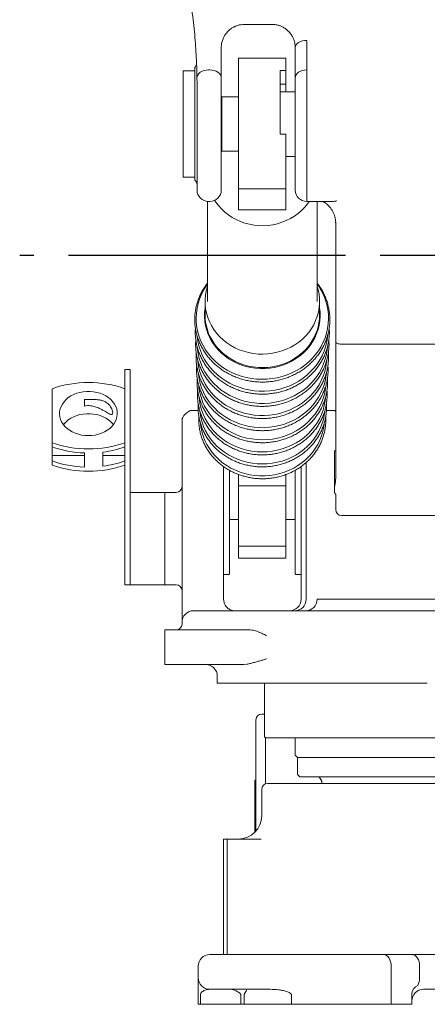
# Model space of a CAD drawing. Header units: millimetres. Extents: x 12388 to 56229, y -202 to 7369.
# Tile 30 of 88: x 18868 to 19221, y 1104 to 1956. Entities that reach past the tile are written whole.
import ezdxf

# ---------------------------------------------------------------- set-up
doc = ezdxf.new("R2010")
doc.units = ezdxf.units.MM
doc.header["$LTSCALE"] = 40
doc.linetypes.add('AM_ISO08W050x2', pattern=[9, 6, -0.75, 1.5, -0.75])
doc.linetypes.add('CENTER', pattern=[2, 1.25, -0.25, 0.25, -0.25])
doc.layers.add('cen', color=1, linetype='CENTER', lineweight=25)

msp = doc.modelspace()

# ---------------------------------------------------------------- linework, layer by layer
at = {"linetype": 'Continuous', "lineweight": 15}
for p, q in [((19086.703, 1952.25), (19062.703, 1952.25)), ((19116.703, 1938.412), (19116.703, 1912.928)), ((19042.703, 1932.25), (19042.703, 1905.917)), ((19106.703, 1905.917), (19106.703, 1932.25)), ((19098.703, 1922.953), (19057.703, 1922.953)), ((19057.703, 1810), (19057.703, 1922.953)), ((19098.703, 1912.504), (19098.703, 1922.953)), ((19019.703, 1911.953), (19009.703, 1911.953)), ((19009.703, 1911.953), (19009.703, 1865.953)), ((19031.645, 1912.928), (19032.703, 1912.928)), ((19093.703, 1912.504), (19098.703, 1912.504)), ((19093.703, 1912.504), (19093.703, 1857.274)), ((19098.703, 1900.612), (19098.703, 1912.504)), ((19116.703, 1912.928), (19116.703, 1798.953)), ((19042.703, 1905.917), (19042.703, 1808.953)), ((19098.703, 1900.612), (19093.703, 1900.612)), ((19098.703, 1893.953), (19098.703, 1900.612)), ((19106.703, 1808.953), (19106.703, 1905.917)), ((19019.703, 1817.453), (19019.703, 1895.758)), ((19021.703, 1808.953), (19021.703, 1898.216)), ((19106.703, 1893.953), (19093.703, 1893.953)), ((19057.703, 1889.453), (19043.203, 1889.453)), ((19043.203, 1889.453), (19043.203, 1842.453)), ((19009.703, 1865.953), (19009.703, 1819.953)), ((19098.703, 1857.274), (19093.703, 1857.274)), ((19098.703, 1810), (19098.703, 1857.274)), ((19043.203, 1842.453), (19057.703, 1842.453)), ((19098.703, 1837.953), (19106.703, 1837.953)), ((19009.703, 1819.953), (19019.703, 1819.953)), ((19057.703, 1810), (19098.703, 1810)), ((19057.703, 1791.831), (19057.703, 1810)), ((19098.703, 1791.831), (19098.703, 1810)), ((19030.703, 1799.003), (19030.703, 1712.521)), ((19031.703, 1798.953), (19032.703, 1798.953)), ((19116.703, 1798.953), (19136.564, 1798.953)), ((19125.703, 1712.521), (19125.703, 1798.953)), ((19057.703, 1791.831), (19098.703, 1791.831)), ((19141.703, 1677.35), (19141.703, 1780.405)), ((19028.641, 1712.521), (19028.641, 1700.836)), ((19127.764, 1700.836), (19127.764, 1712.521)), ((19141.703, 1559.305), (19141.703, 1677.35)), ((19250.703, 1675.647), (19146.703, 1675.647)), ((18963.703, 1653.682), (18959.203, 1653.682)), ((18959.203, 1651.896), (18959.203, 1653.682)), ((18963.703, 1653.682), (18963.703, 1651.896)), ((18959.203, 1637.02), (18959.203, 1651.896)), ((18963.703, 1575.291), (18963.703, 1651.896)), ((18896.203, 1590.193), (18896.203, 1637.02)), ((18959.203, 1637.02), (18959.203, 1590.193)), ((18924.203, 1621.993), (18924.203, 1627.692)), ((19009.419, 1611.966), (19008.703, 1611.25)), ((19008.703, 1608.25), (19008.703, 1611.25)), ((19015.703, 1618.25), (19014.987, 1617.534)), ((19015.703, 1618.25), (19018.703, 1618.25)), ((19018.703, 1618.25), (19022.716, 1618.25)), ((19133.669, 1618.25), (19137.703, 1618.25)), ((19140.703, 1618.25), (19137.703, 1618.25)), ((19141.419, 1617.534), (19140.703, 1618.25)), ((19008.703, 1515.1), (19008.703, 1608.25)), ((18896.203, 1586.658), (18896.203, 1590.193)), ((18896.203, 1586.658), (18896.203, 1579.09)), ((18959.203, 1588.265), (18959.203, 1590.193)), ((18959.203, 1575.291), (18959.203, 1588.265)), ((18924.203, 1579.09), (18896.203, 1579.09)), ((18896.203, 1579.09), (18896.203, 1574.445)), ((18924.203, 1569.194), (18924.203, 1581.407)), ((18940.203, 1569.935), (18940.203, 1582.148)), ((18940.203, 1579.09), (18959.203, 1579.09)), ((19141.703, 1583.202), (19140.703, 1583.202)), ((19140.703, 1583.202), (19140.703, 1576.511)), ((18896.203, 1570.909), (18896.203, 1574.445)), ((18959.203, 1568.247), (18959.203, 1575.291)), ((18959.203, 1516.824), (18959.203, 1568.247)), ((18963.703, 1575.291), (18963.703, 1568.247)), ((18963.703, 1568.247), (18963.703, 1516.824)), ((19044.703, 1569.636), (19044.703, 1515.1)), ((19111.703, 1454.75), (19111.703, 1569.632)), ((19116.103, 1522.75), (19116.103, 1573.088)), ((19140.703, 1553.272), (19140.703, 1571.022)), ((19049.703, 1476.75), (19049.703, 1566.445)), ((19057.703, 1562.729), (19057.703, 1552.985)), ((19098.703, 1562.738), (19098.703, 1552.985)), ((19106.703, 1566.456), (19106.703, 1476.75)), ((19098.703, 1552.985), (19057.703, 1552.985)), ((19057.703, 1552.985), (19057.703, 1500.845)), ((19098.703, 1552.985), (19098.703, 1500.845)), ((18963.703, 1547.25), (18968.703, 1547.25)), ((18984.203, 1547.25), (18968.703, 1547.25)), ((18984.203, 1547.25), (18993.703, 1547.25)), ((18993.703, 1547.25), (18993.703, 1467.25)), ((18993.703, 1547.25), (19003.703, 1547.25)), ((19141.703, 1532.25), (19141.703, 1545.162)), ((19146.703, 1527.25), (19250.703, 1527.25)), ((18959.203, 1515.654), (18959.203, 1516.824)), ((18963.703, 1516.824), (18963.703, 1515.654)), ((19049.703, 1523.75), (19057.703, 1523.75)), ((19098.703, 1523.75), (19106.703, 1523.75)), ((19116.103, 1454.75), (19116.103, 1522.75)), ((18959.203, 1471.929), (18959.203, 1515.654)), ((18963.703, 1471.929), (18963.703, 1515.654)), ((19008.703, 1434.861), (19008.703, 1515.1)), ((19044.703, 1515.1), (19044.703, 1454.75)), ((19098.703, 1500.845), (19057.703, 1500.845)), ((19057.703, 1500.845), (19057.703, 1490.25)), ((19098.703, 1500.845), (19098.703, 1490.25)), ((19057.703, 1490.25), (19098.703, 1490.25)), ((19044.703, 1476.25), (19049.203, 1476.25)), ((19049.203, 1476.25), (19049.703, 1476.75)), ((19106.703, 1476.75), (19107.203, 1476.25)), ((19111.703, 1476.25), (19107.203, 1476.25)), ((18959.203, 1467.25), (18959.203, 1471.929)), ((18963.703, 1467.25), (18959.203, 1467.25)), ((18963.703, 1471.929), (18963.703, 1467.25)), ((18968.703, 1467.25), (18963.703, 1467.25)), ((18984.203, 1467.25), (18968.703, 1467.25)), ((18993.703, 1467.25), (18984.203, 1467.25)), ((19003.703, 1467.25), (18993.703, 1467.25)), ((19125.594, 1454.75), (19207.642, 1454.75)), ((19207.642, 1454.75), (19231.084, 1454.75)), ((19018.703, 1444.85), (19019.311, 1444.75)), ((19019.311, 1444.75), (19025.138, 1444.75)), ((19025.138, 1444.75), (19070.463, 1444.75)), ((19070.463, 1444.75), (19082.206, 1444.75)), ((19082.206, 1444.75), (19229.425, 1444.75)), ((19008.703, 1433.25), (19008.703, 1434.861)), ((18993.703, 1428.25), (19064.803, 1428.25)), ((18993.703, 1428.25), (18993.703, 1423.25)), ((18993.703, 1423.25), (18993.703, 1403.25)), ((19064.803, 1428.25), (19067.657, 1428.25)), ((19069.2, 1428.149), (19067.657, 1428.25)), ((18993.703, 1398.25), (18993.703, 1403.25)), ((19062.094, 1398.25), (18993.703, 1398.25)), ((19062.094, 1398.25), (19064.803, 1398.549)), ((19039.203, 1388.25), (19039.203, 1382.25)), ((19039.203, 1382.25), (19220.943, 1382.25)), ((19080.203, 1382.25), (19080.203, 1335.75)), ((19077.703, 1355.45), (19079.703, 1355.45)), ((19079.703, 1355.45), (19080.203, 1355.45)), ((19072.703, 1347.25), (19072.703, 1350.45)), ((19072.703, 1254.021), (19072.703, 1347.25)), ((19080.203, 1335.75), (19081.203, 1334.75)), ((19080.995, 1334.958), (19080.995, 1295.049)), ((19564.203, 1334.75), (19080.995, 1334.75)), ((19106.703, 1333.75), (19106.703, 1319.75)), ((19106.703, 1319.75), (19108.703, 1317.75)), ((19108.703, 1317.75), (19108.703, 1303.25)), ((19536.703, 1317.75), (19108.703, 1317.75)), ((19071.703, 1298.25), (19072.703, 1298.25)), ((19071.703, 1293.25), (19071.703, 1298.25)), ((19082.703, 1295.35), (19562.703, 1295.35)), ((19108.703, 1303.25), (19110.703, 1301.25)), ((19534.703, 1301.25), (19110.703, 1301.25)), ((19127.394, 1301.25), (19129.703, 1297.25)), ((19129.703, 1297.25), (19129.703, 1295.35)), ((19071.703, 1293.25), (19071.703, 1252.967)), ((19077.703, 1290.35), (19077.703, 1267.25)), ((19047.703, 1247.25), (19044.503, 1247.25)), ((19044.503, 1247.25), (19044.503, 1242.25)), ((19047.703, 1247.25), (19047.703, 1242.25)), ((19047.703, 1247.25), (19077.295, 1247.25)), ((19044.503, 1242.25), (19044.503, 1147.25)), ((19047.703, 1242.25), (19047.703, 1147.684)), ((19047.785, 1147.879), (19047.785, 1191.971)), ((19032.703, 1147.25), (19047.703, 1147.25)), ((19047.703, 1147.25), (19183.311, 1147.25)), ((19183.311, 1147.25), (19207.911, 1147.25)), ((19207.911, 1147.25), (19233.622, 1147.25)), ((19022.703, 1127.25), (19022.703, 1137.25)), ((19189.739, 1137.25), (19189.739, 1104.25)), ((19214.338, 1137.25), (19214.338, 1127.25)), ((19047.703, 1117.25), (19032.703, 1117.25)), ((19084.953, 1117.25), (19047.703, 1117.25)), ((19233.622, 1117.25), (19217.703, 1117.25)), ((19022.703, 1104.25), (19022.703, 1112.25)), ((19024.647, 1112.25), (19024.647, 1104.25)), ((19059.708, 1112.25), (19059.708, 1104.25)), ((19062.446, 1104.25), (19062.446, 1112.25)), ((19103.47, 1104.25), (19103.47, 1112.25)), ((19207.703, 1111.868), (19207.6, 1113.925)), ((19207.703, 1111.868), (19207.703, 1104.25)), ((19022.703, 1104.25), (19024.647, 1104.25)), ((19024.647, 1104.25), (19059.708, 1104.25)), ((19059.708, 1104.25), (19062.446, 1104.25)), ((19062.446, 1104.25), (19103.47, 1104.25)), ((19103.47, 1104.25), (19109.396, 1104.25)), ((19109.396, 1104.25), (19183.311, 1104.25)), ((19183.311, 1104.25), (19189.739, 1104.25)), ((19189.739, 1104.25), (19204.131, 1104.25)), ((19204.131, 1104.25), (19207.703, 1104.25))]:
    msp.add_line(p, q, dxfattribs=at)
at = {"linetype": 'Continuous', "lineweight": 15, "flags": 128}
for points in [[(19116.703, 1938.412), (19114.752, 1938.293), (19112.876, 1937.943), (19111.147, 1937.373), (19109.632, 1936.607), (19108.388, 1935.673), (19107.464, 1934.608), (19106.895, 1933.452), (19106.703, 1932.25)], [(19031.645, 1912.928), (19029.681, 1912.777), (19027.794, 1912.358), (19026.056, 1911.688), (19024.537, 1910.794), (19023.294, 1909.71), (19022.376, 1908.478), (19021.82, 1907.146), (19021.646, 1905.766)], [(19032.703, 1912.928), (19034.654, 1912.794), (19036.53, 1912.395), (19038.259, 1911.747), (19039.774, 1910.875), (19041.018, 1909.812), (19041.942, 1908.6), (19042.511, 1907.285), (19042.703, 1905.917)], [(19116.703, 1912.928), (19114.752, 1912.794), (19112.876, 1912.395), (19111.147, 1911.747), (19109.632, 1910.875), (19108.388, 1909.812), (19107.464, 1908.6), (19106.895, 1907.285), (19106.703, 1905.917)], [(19037.06, 1799.952), (19037.995, 1798.523), (19040.316, 1795.43), (19042.917, 1792.531), (19045.779, 1789.85), (19048.881, 1787.404), (19052.199, 1785.212), (19055.709, 1783.292), (19059.386, 1781.655), (19063.202, 1780.316), (19067.129, 1779.283), (19071.138, 1778.565), (19075.199, 1778.166), (19079.282, 1778.089), (19083.357, 1778.336), (19087.394, 1778.904), (19091.363, 1779.79), (19095.235, 1780.986), (19098.981, 1782.483), (19102.573, 1784.271), (19105.985, 1786.337), (19109.192, 1788.665), (19112.17, 1791.238), (19114.896, 1794.037), (19117.352, 1797.041), (19118.701, 1798.953)], [(19030.703, 1727.374), (19029.603, 1725.816), (19027.37, 1722.22), (19025.451, 1718.473), (19023.856, 1714.6), (19022.597, 1710.623), (19021.681, 1706.568), (19021.113, 1702.459), (19020.897, 1698.321), (19021.034, 1694.181), (19021.524, 1690.064), (19022.364, 1685.994), (19023.547, 1681.998), (19025.068, 1678.099), (19026.916, 1674.323), (19029.08, 1670.691), (19031.547, 1667.227), (19034.302, 1663.952), (19037.328, 1660.886), (19040.605, 1658.048), (19044.114, 1655.455), (19047.834, 1653.124), (19051.741, 1651.068), (19055.81, 1649.301), (19060.018, 1647.834), (19064.338, 1646.675), (19068.744, 1645.831), (19073.208, 1645.308), (19077.702, 1645.11), (19082.2, 1645.236), (19086.673, 1645.687), (19091.094, 1646.46), (19095.435, 1647.549), (19099.671, 1648.949), (19103.773, 1650.65), (19107.718, 1652.642), (19111.482, 1654.913), (19115.04, 1657.449), (19118.37, 1660.234), (19121.454, 1663.251), (19124.27, 1666.482), (19126.803, 1669.905), (19129.036, 1673.502), (19130.955, 1677.248), (19132.549, 1681.121), (19133.809, 1685.098), (19134.725, 1689.153), (19135.293, 1693.262), (19135.509, 1697.4), (19135.372, 1701.54), (19134.882, 1705.657), (19134.042, 1709.727), (19132.859, 1713.723), (19131.338, 1717.622), (19129.49, 1721.398), (19127.326, 1725.03), (19125.703, 1727.374)], [(19030.703, 1725.542), (19030.666, 1725.427), (19029.648, 1721.669), (19028.98, 1717.846), (19028.667, 1713.984), (19028.711, 1710.112), (19029.111, 1706.257), (19029.865, 1702.447), (19030.967, 1698.71), (19032.409, 1695.072), (19034.182, 1691.56), (19036.272, 1688.199), (19038.663, 1685.013), (19041.34, 1682.026), (19044.282, 1679.258), (19047.469, 1676.73), (19050.877, 1674.459), (19054.482, 1672.463), (19058.258, 1670.756), (19062.178, 1669.349), (19066.213, 1668.254), (19070.334, 1667.477), (19074.512, 1667.025), (19078.717, 1666.901), (19082.918, 1667.105), (19087.085, 1667.637), (19091.188, 1668.492), (19095.198, 1669.665), (19099.085, 1671.146), (19102.821, 1672.925), (19106.38, 1674.989), (19109.737, 1677.324), (19112.866, 1679.913), (19115.745, 1682.736), (19118.354, 1685.774), (19120.673, 1689.005), (19122.687, 1692.405), (19124.38, 1695.95), (19125.74, 1699.614), (19126.758, 1703.372), (19127.426, 1707.195), (19127.739, 1711.057), (19127.695, 1714.929), (19127.295, 1718.784), (19126.541, 1722.594), (19125.703, 1725.542)], [(19028.641, 1706.885), (19028.63, 1706.814), (19028.221, 1702.973), (19028.163, 1699.114), (19028.455, 1695.264), (19029.097, 1691.45), (19030.082, 1687.699), (19031.406, 1684.037), (19033.057, 1680.49), (19035.026, 1677.082), (19037.297, 1673.838), (19039.855, 1670.78), (19042.682, 1667.93), (19045.758, 1665.308), (19049.062, 1662.932), (19052.57, 1660.819), (19056.258, 1658.983), (19060.1, 1657.438), (19064.069, 1656.194), (19068.137, 1655.261), (19072.275, 1654.644), (19076.456, 1654.348), (19080.648, 1654.374), (19084.823, 1654.724), (19088.952, 1655.394), (19093.006, 1656.38), (19096.955, 1657.675), (19100.773, 1659.269), (19104.433, 1661.152), (19107.909, 1663.31), (19111.176, 1665.728), (19114.213, 1668.39), (19116.996, 1671.275), (19119.508, 1674.366), (19121.729, 1677.639), (19123.646, 1681.071), (19125.244, 1684.639), (19126.511, 1688.318), (19127.44, 1692.081), (19128.024, 1695.903), (19128.258, 1699.756), (19128.141, 1703.614), (19127.764, 1706.885)], [(19021.617, 1683.35), (19021.726, 1682.132), (19022.326, 1678.017), (19023.279, 1673.958), (19024.58, 1669.983), (19026.22, 1666.115), (19028.188, 1662.379), (19030.472, 1658.799), (19033.058, 1655.398), (19035.93, 1652.196), (19039.069, 1649.214), (19042.455, 1646.472), (19046.068, 1643.986), (19049.883, 1641.771), (19053.878, 1639.843), (19058.026, 1638.213), (19062.302, 1636.892), (19066.678, 1635.888), (19071.128, 1635.206), (19075.622, 1634.853), (19080.132, 1634.829), (19084.63, 1635.135), (19089.088, 1635.769), (19093.476, 1636.727), (19097.769, 1638.003), (19101.937, 1639.589), (19105.955, 1641.475), (19109.798, 1643.648), (19113.442, 1646.096), (19116.862, 1648.803), (19120.038, 1651.751), (19122.949, 1654.922), (19125.578, 1658.296), (19127.907, 1661.851), (19129.922, 1665.566), (19131.61, 1669.416), (19132.96, 1673.378), (19133.964, 1677.425), (19134.615, 1681.534), (19134.769, 1683.105)], [(19021.913, 1672.887), (19022.047, 1671.321), (19022.643, 1667.23), (19023.591, 1663.194), (19024.884, 1659.241), (19026.515, 1655.396), (19028.472, 1651.681), (19030.743, 1648.121), (19033.315, 1644.739), (19036.17, 1641.556), (19039.291, 1638.591), (19042.658, 1635.864), (19046.25, 1633.392), (19050.044, 1631.19), (19054.016, 1629.273), (19058.141, 1627.652), (19062.392, 1626.339), (19066.744, 1625.34), (19071.168, 1624.662), (19075.636, 1624.311), (19080.121, 1624.287), (19084.594, 1624.591), (19089.026, 1625.222), (19093.39, 1626.174), (19097.657, 1627.443), (19101.802, 1629.02), (19105.798, 1630.895), (19109.619, 1633.056), (19113.241, 1635.49), (19116.642, 1638.181), (19119.8, 1641.113), (19122.695, 1644.266), (19125.309, 1647.621), (19127.625, 1651.156), (19129.628, 1654.85), (19131.306, 1658.678), (19132.649, 1662.617), (19133.647, 1666.642), (19134.295, 1670.727), (19134.495, 1672.911)], [(19036.447, 1676.26), (19038.663, 1673.329), (19041.34, 1670.341), (19044.282, 1667.573), (19047.469, 1665.045), (19050.877, 1662.775), (19054.482, 1660.779), (19058.258, 1659.071), (19062.178, 1657.665), (19066.213, 1656.569), (19070.334, 1655.793), (19074.512, 1655.341), (19078.717, 1655.217), (19082.918, 1655.421), (19087.085, 1655.953), (19091.188, 1656.808), (19095.198, 1657.98), (19099.085, 1659.461), (19102.821, 1661.24), (19106.38, 1663.305), (19109.737, 1665.64), (19112.866, 1668.228), (19115.745, 1671.052), (19118.354, 1674.09), (19119.209, 1675.213)], [(19146.703, 1675.647), (19145.728, 1675.68), (19144.79, 1675.777), (19143.925, 1675.934), (19143.167, 1676.146), (19142.546, 1676.404), (19142.084, 1676.698), (19141.799, 1677.018), (19141.703, 1677.35)], [(19022.341, 1661.654), (19022.445, 1660.492), (19023.037, 1656.429), (19023.979, 1652.423), (19025.263, 1648.498), (19026.881, 1644.679), (19028.824, 1640.991), (19031.08, 1637.456), (19033.633, 1634.098), (19036.468, 1630.937), (19039.567, 1627.994), (19042.91, 1625.286), (19046.477, 1622.831), (19050.244, 1620.645), (19054.187, 1618.742), (19058.283, 1617.133), (19062.504, 1615.828), (19066.825, 1614.836), (19071.218, 1614.164), (19075.655, 1613.815), (19080.108, 1613.791), (19084.548, 1614.093), (19088.949, 1614.719), (19093.282, 1615.665), (19097.52, 1616.925), (19101.635, 1618.491), (19105.602, 1620.352), (19109.396, 1622.498), (19112.993, 1624.915), (19116.37, 1627.587), (19119.505, 1630.498), (19122.38, 1633.628), (19124.975, 1636.959), (19127.274, 1640.47), (19129.263, 1644.137), (19130.93, 1647.938), (19132.263, 1651.849), (19133.254, 1655.845), (19133.897, 1659.902), (19134.044, 1661.39)], [(19022.732, 1650.738), (19022.83, 1649.657), (19023.418, 1645.622), (19024.353, 1641.643), (19025.628, 1637.745), (19027.235, 1633.953), (19029.165, 1630.29), (19031.405, 1626.78), (19033.941, 1623.445), (19036.756, 1620.306), (19039.834, 1617.383), (19043.154, 1614.694), (19046.696, 1612.256), (19050.437, 1610.085), (19054.353, 1608.195), (19058.42, 1606.597), (19062.613, 1605.301), (19066.904, 1604.316), (19071.266, 1603.648), (19075.672, 1603.302), (19080.094, 1603.278), (19084.505, 1603.578), (19088.875, 1604.2), (19093.178, 1605.139), (19097.386, 1606.39), (19101.473, 1607.945), (19105.413, 1609.794), (19109.181, 1611.925), (19112.753, 1614.325), (19116.106, 1616.979), (19119.22, 1619.869), (19122.075, 1622.979), (19124.652, 1626.287), (19126.936, 1629.773), (19128.911, 1633.415), (19130.566, 1637.19), (19131.89, 1641.074), (19132.874, 1645.043), (19133.513, 1649.071), (19133.647, 1650.409)], [(19023.184, 1639.655), (19023.403, 1637.604), (19024.104, 1633.564), (19025.156, 1629.59), (19026.552, 1625.706), (19028.283, 1621.938), (19030.338, 1618.311), (19032.703, 1614.847), (19035.363, 1611.57), (19038.301, 1608.501), (19041.498, 1605.659), (19044.933, 1603.063), (19048.583, 1600.73), (19052.426, 1598.676), (19056.436, 1596.912), (19060.587, 1595.451), (19064.852, 1594.302), (19069.204, 1593.473), (19073.614, 1592.969), (19078.054, 1592.793), (19082.495, 1592.947), (19086.908, 1593.429), (19091.265, 1594.237), (19095.537, 1595.364), (19099.697, 1596.805), (19103.717, 1598.548), (19107.571, 1600.584), (19111.236, 1602.899), (19114.686, 1605.478), (19117.899, 1608.304), (19120.855, 1611.358), (19123.534, 1614.622), (19125.92, 1618.074), (19127.995, 1621.691), (19129.748, 1625.45), (19131.167, 1629.327), (19132.242, 1633.296), (19132.967, 1637.332), (19133.175, 1639.135)], [(18927.703, 1596.371), (18924.746, 1596.505), (18921.831, 1596.907), (18918.998, 1597.569), (18916.287, 1598.484), (18913.737, 1599.638), (18911.382, 1601.015), (18909.257, 1602.595), (18907.391, 1604.357), (18905.81, 1606.276), (18904.536, 1608.324), (18903.587, 1610.474), (18902.977, 1612.694), (18902.714, 1614.954), (18902.802, 1617.222), (18903.239, 1619.467), (18904.02, 1621.655), (18905.133, 1623.758), (18906.563, 1625.745), (18908.29, 1627.589), (18910.289, 1629.263), (18912.533, 1630.744), (18914.99, 1632.012), (18917.625, 1633.048), (18920.402, 1633.838), (18923.281, 1634.371), (18926.222, 1634.639), (18929.184, 1634.639), (18932.125, 1634.371), (18935.004, 1633.838), (18937.781, 1633.048), (18940.416, 1632.012), (18942.873, 1630.744), (18945.117, 1629.263), (18947.116, 1627.589), (18948.843, 1625.745), (18950.273, 1623.758), (18951.386, 1621.655), (18952.167, 1619.467), (18952.604, 1617.222), (18952.692, 1614.954), (18952.429, 1612.694), (18951.819, 1610.474), (18950.87, 1608.324), (18949.596, 1606.276), (18948.015, 1604.357), (18946.149, 1602.595), (18944.024, 1601.015), (18941.669, 1599.638), (18939.119, 1598.484), (18936.408, 1597.569), (18933.575, 1596.907), (18930.66, 1596.505), (18927.703, 1596.371)], [(19023.555, 1628.987), (19023.787, 1626.778), (19024.483, 1622.766), (19025.528, 1618.82), (19026.914, 1614.963), (19028.633, 1611.221), (19030.673, 1607.619), (19033.021, 1604.18), (19035.663, 1600.926), (19038.58, 1597.878), (19041.755, 1595.056), (19045.166, 1592.479), (19048.791, 1590.162), (19052.606, 1588.122), (19056.588, 1586.37), (19060.71, 1584.92), (19064.946, 1583.779), (19069.267, 1582.956), (19073.646, 1582.455), (19078.055, 1582.281), (19082.465, 1582.433), (19086.847, 1582.912), (19091.174, 1583.714), (19095.416, 1584.834), (19099.546, 1586.264), (19103.538, 1587.995), (19107.366, 1590.017), (19111.004, 1592.316), (19114.43, 1594.876), (19117.621, 1597.682), (19120.556, 1600.716), (19123.217, 1603.957), (19125.586, 1607.384), (19127.647, 1610.976), (19129.388, 1614.709), (19130.796, 1618.559), (19131.864, 1622.5), (19132.584, 1626.508), (19132.812, 1628.538)], [(18906.102, 1605.88), (18906.563, 1606.462), (18908.29, 1608.305), (18910.289, 1609.979), (18912.533, 1611.461), (18914.99, 1612.728), (18917.625, 1613.764), (18920.402, 1614.554), (18923.281, 1615.087), (18926.222, 1615.356), (18929.184, 1615.356), (18932.125, 1615.087), (18935.004, 1614.554), (18937.781, 1613.764), (18940.416, 1612.728), (18942.873, 1611.461), (18945.117, 1609.979), (18947.116, 1608.305), (18948.843, 1606.462), (18949.303, 1605.88)], [(19024.121, 1617.604), (19024.302, 1615.967), (19024.992, 1611.994), (19026.026, 1608.084), (19027.399, 1604.264), (19029.102, 1600.558), (19031.123, 1596.99), (19033.449, 1593.584), (19036.066, 1590.36), (19038.956, 1587.341), (19042.1, 1584.546), (19045.478, 1581.993), (19049.069, 1579.698), (19052.849, 1577.677), (19056.793, 1575.942), (19060.876, 1574.505), (19065.071, 1573.375), (19069.352, 1572.56), (19073.69, 1572.064), (19078.057, 1571.891), (19082.425, 1572.043), (19086.766, 1572.517), (19091.051, 1573.311), (19095.253, 1574.42), (19099.344, 1575.837), (19103.298, 1577.552), (19107.09, 1579.554), (19110.694, 1581.831), (19114.087, 1584.368), (19117.248, 1587.147), (19120.155, 1590.152), (19122.791, 1593.362), (19125.137, 1596.757), (19127.179, 1600.315), (19128.903, 1604.012), (19130.298, 1607.826), (19131.356, 1611.73), (19132.069, 1615.7), (19132.265, 1617.395)], [(19024.718, 1606.541), (19025.049, 1603.95), (19025.85, 1599.985), (19027, 1596.094), (19028.491, 1592.301), (19030.313, 1588.634), (19032.454, 1585.115), (19034.898, 1581.769), (19037.632, 1578.617), (19040.635, 1575.68), (19043.888, 1572.979), (19047.369, 1570.531), (19051.056, 1568.352), (19054.923, 1566.457), (19058.945, 1564.859), (19063.096, 1563.567), (19067.347, 1562.592), (19071.67, 1561.938), (19076.036, 1561.611), (19080.417, 1561.613), (19084.784, 1561.944), (19089.106, 1562.601), (19093.356, 1563.58), (19097.505, 1564.875), (19101.526, 1566.476), (19105.391, 1568.374), (19109.076, 1570.556), (19112.555, 1573.007), (19115.806, 1575.711), (19118.806, 1578.65), (19121.536, 1581.804), (19123.977, 1585.153), (19126.114, 1588.673), (19127.933, 1592.342), (19129.42, 1596.136), (19130.566, 1600.028), (19131.364, 1603.993), (19131.704, 1606.71)], [(19189.739, 1137.25), (19189.615, 1139.201), (19189.249, 1141.077), (19188.655, 1142.806), (19187.856, 1144.321), (19186.882, 1145.565), (19185.77, 1146.489), (19184.565, 1147.058), (19183.311, 1147.25)], [(19214.338, 1137.25), (19214.215, 1139.201), (19213.849, 1141.077), (19213.255, 1142.806), (19212.456, 1144.321), (19211.482, 1145.565), (19210.37, 1146.489), (19209.165, 1147.058), (19207.911, 1147.25)]]:
    msp.add_lwpolyline(points, dxfattribs=at)
at = {"linetype": 'Continuous', "lineweight": 15}
for centre, radius, start, end in [((19043.203, 1889.953), 0.5, 180, 270), ((19043.203, 1841.953), 0.5, 90, 180), ((19016.703, 1813.453), 5, 0, 53.130102), ((19031.703, 1808.953), 10, 180, 270), ((19032.703, 1808.953), 10, 270, 0), ((19116.703, 1808.953), 10, 180, 270), ((19071.734, 1700.995), 43.093, 180.211507, 215.029286), ((19084.645, 1700.993), 43.12, 323.281319, 359.791204), ((18927.703, 1546.614), 95.737, 70.790349, 109.209651), ((19018.703, 1608.25), 10, 90, 180), ((19137.703, 1608.25), 10, 66.421822, 90), ((18927.703, 1680.6), 95.737, 250.790349, 289.209651), ((18927.345, 1675.448), 94.094, 250.672467, 268.086427), ((18928.471, 1673.86), 92.459, 277.289663, 289.413451), ((18927.345, 1663.236), 94.094, 250.672467, 268.086427), ((18927.703, 1661.316), 95.737, 250.790349, 289.209651), ((18928.471, 1661.647), 92.459, 277.289663, 289.413451), ((19003.703, 1552.25), 5, 270, 0), ((19138.247, 1550.503), 3.701, 43.851087, 48.43182), ((19136.703, 1544.039), 5, 32.579664, 36.872254), ((19136.703, 1544.037), 5, 32.121153, 36.869898), ((19146.703, 1532.25), 5, 180, 270), ((19003.703, 1462.25), 5, 0, 90), ((19101.703, 1454.75), 10, 270, 0), ((19106.103, 1454.75), 10, 270, 0), ((19115.678, 1454.666), 9.916, 270.007044, 0.482669), ((19018.698, 1434.855), 9.995, 89.970777, 179.970747), ((19003.703, 1433.25), 5, 270, 0), ((19029.203, 1388.25), 10, 0, 90), ((19077.703, 1350.45), 5, 90, 180), ((19105.703, 1333.75), 1, 0, 90), ((19082.703, 1290.35), 5, 90, 180), ((19057.703, 1267.25), 20, 270, 0), ((19032.703, 1137.25), 10, 90, 180), ((19032.703, 1127.25), 10, 180, 270), ((19200.781, 1127.044), 13.559, 331.5629, 0.869999), ((19216.371, 1112.492), 8.887, 114.368722, 170.723839), ((19217.703, 1107.25), 10, 90, 180)]:
    msp.add_arc(centre, radius, start, end, dxfattribs=at)
for points, knots in [([(19021.646, 1905.766), (19021.587, 1908.706), (19021.469, 1914.586), (19021.073, 1923.857), (19020.493, 1933.448), (19019.687, 1943.455), (19018.639, 1953.831), (19017.314, 1964.599), (19015.728, 1975.634), (19014.417, 1983.195), (19013.762, 1986.975)], [0, 0, 0, 0, 0.1225048, 0.2450086, 0.368437, 0.4918644, 0.6183379, 0.7448105, 0.8724056, 1, 1, 1, 1]), ([(19062.703, 1952.25), (19061.717, 1952.207), (19059.706, 1952.121), (19056.794, 1951.429), (19054.047, 1950.359), (19051.516, 1948.912), (19049.246, 1947.138), (19047.194, 1944.995), (19045.469, 1942.55), (19044.046, 1939.694), (19043.084, 1936.582), (19042.732, 1934.035), (19042.709, 1932.6), (19042.703, 1932.25)], [0, 0, 0, 0, 0.0760651, 0.1552506, 0.234135, 0.3155345, 0.4027289, 0.491927, 0.5960795, 0.7021228, 0.8292775, 0.9584082, 1, 1, 1, 1]), ([(19106.703, 1932.25), (19106.63, 1933.564), (19106.482, 1936.221), (19105.298, 1939.926), (19103.535, 1943.238), (19101.476, 1945.87), (19099.014, 1948.117), (19096.534, 1949.749), (19093.96, 1950.947), (19091.81, 1951.623), (19089.384, 1952.129), (19087.78, 1952.201), (19086.703, 1952.25)], [0, 0, 0, 0, 0.1552705, 0.3138056, 0.4297984, 0.5483553, 0.6413288, 0.7368746, 0.8057115, 0.8762748, 0.9169466, 1, 1, 1, 1]), ([(19021.285, 1918.277), (19021.285, 1918.261), (19021.283, 1918.075), (19021.233, 1917.642), (19021.089, 1916.978), (19020.741, 1916.109), (19020.271, 1915.335), (19019.798, 1914.92), (19019.648, 1914.788)], [0, 0, 0, 0, 0.0120892, 0.1407798, 0.3289393, 0.524718, 0.8489147, 1, 1, 1, 1]), ([(19021.428, 1914.769), (19021.416, 1915.137), (19021.379, 1916.277), (19021.331, 1917.505), (19021.291, 1918.504), (19021.288, 1918.588), (19021.287, 1918.628)], [0, 0, 0, 0, 0.1403111, 0.435581, 0.7298925, 1, 1, 1, 1]), ([(19019.703, 1895.758), (19019.703, 1897.052), (19019.703, 1899.64), (19019.703, 1903.217), (19019.703, 1906.5), (19019.703, 1909.371), (19019.703, 1911.679), (19019.703, 1913.394), (19019.703, 1914.4), (19019.703, 1914.915), (19019.703, 1914.752), (19019.703, 1914.729)], [0, 0, 0, 0, 0.1137716, 0.2275387, 0.3530561, 0.478968, 0.6044606, 0.7291312, 0.8542217, 0.9788761, 1, 1, 1, 1]), ([(19021.703, 1898.216), (19021.7, 1899.539), (19021.694, 1902.196), (19021.662, 1904.573), (19021.646, 1905.766)], [0, 0, 0, 0, 0.4980519, 1, 1, 1, 1]), ([(19130.575, 1798.953), (19130.892, 1798.796), (19131.661, 1798.414), (19133.039, 1797.526), (19134.586, 1796.308), (19136.128, 1794.808), (19137.648, 1792.967), (19139.03, 1790.824), (19140.175, 1788.439), (19141.013, 1785.966), (19141.511, 1783.494), (19141.72, 1781.63), (19141.685, 1780.627), (19141.678, 1780.415)], [0, 0, 0, 0, 0.0612524, 0.1488727, 0.2372726, 0.3320102, 0.4307854, 0.5419877, 0.6537641, 0.7629177, 0.8692037, 0.972375, 1, 1, 1, 1]), ([(19136.546, 1799.016), (19137.404, 1799.03), (19139.264, 1799.06), (19141.179, 1799.246), (19142.204, 1799.448), (19142.275, 1799.462)], [0, 0, 0, 0, 0.4436037, 0.9612605, 1, 1, 1, 1]), ([(19030.703, 1728.339), (19030.4, 1727.963), (19029.239, 1726.523), (19027.486, 1723.845), (19025.463, 1720.328), (19023.743, 1716.672), (19022.314, 1712.913), (19021.189, 1709.067), (19020.372, 1705.156), (19019.868, 1701.201), (19019.68, 1697.223), (19019.808, 1693.244), (19020.251, 1689.284), (19021.007, 1685.366), (19022.072, 1681.511), (19023.44, 1677.738), (19025.104, 1674.068), (19027.055, 1670.521), (19029.282, 1667.116), (19031.774, 1663.871), (19034.517, 1660.804), (19037.497, 1657.932), (19040.697, 1655.269), (19044.101, 1652.831), (19047.689, 1650.631), (19051.444, 1648.681), (19055.343, 1646.991), (19059.367, 1645.571), (19063.493, 1644.429), (19067.7, 1643.57), (19071.963, 1642.999), (19076.261, 1642.721), (19080.57, 1642.735), (19084.866, 1643.043), (19089.127, 1643.642), (19093.329, 1644.53), (19097.449, 1645.701), (19101.464, 1647.15), (19105.354, 1648.869), (19109.097, 1650.848), (19112.672, 1653.076), (19116.06, 1655.543), (19119.243, 1658.233), (19122.203, 1661.132), (19124.924, 1664.225), (19127.391, 1667.495), (19129.591, 1670.923), (19131.512, 1674.491), (19133.144, 1678.18), (19134.478, 1681.969), (19135.507, 1685.837), (19136.226, 1689.765), (19136.631, 1693.729), (19136.72, 1697.71), (19136.493, 1701.685), (19135.951, 1705.634), (19135.098, 1709.535), (19133.937, 1713.367), (19132.474, 1717.109), (19130.724, 1720.745), (19128.669, 1724.239), (19126.986, 1726.779), (19125.913, 1728.093), (19125.703, 1728.351)], [0, 0, 0, 0, 0.0059309, 0.0227185, 0.0394966, 0.0562649, 0.0730238, 0.0897739, 0.1065162, 0.1232521, 0.1399832, 0.1567113, 0.1734384, 0.1901658, 0.2068958, 0.2236301, 0.2403703, 0.2571178, 0.2738734, 0.2906378, 0.3074113, 0.3241938, 0.340985, 0.3577844, 0.3745915, 0.3914054, 0.4082254, 0.4250508, 0.4418807, 0.4587145, 0.4755514, 0.4923908, 0.509232, 0.5260744, 0.5429171, 0.5597596, 0.5766011, 0.5934409, 0.6102782, 0.6271121, 0.6439417, 0.660766, 0.6775841, 0.694395, 0.7111978, 0.7279918, 0.7447764, 0.7615514, 0.7783168, 0.7950728, 0.8118204, 0.8285605, 0.8452947, 0.8620246, 0.8787523, 0.8954792, 0.9122073, 0.9289384, 0.9456744, 0.9624168, 0.9791667, 0.9959251, 1, 1, 1, 1]), ([(19020.315, 1689.231), (19020.254, 1688.138), (19020.121, 1685.726), (19020.295, 1681.988), (19020.762, 1678.048), (19021.55, 1674.15), (19022.643, 1670.317), (19024.04, 1666.569), (19025.732, 1662.927), (19027.709, 1659.41), (19029.961, 1656.037), (19032.476, 1652.827), (19035.241, 1649.796), (19038.24, 1646.963), (19041.458, 1644.341), (19044.876, 1641.946), (19048.477, 1639.791), (19052.24, 1637.887), (19056.145, 1636.245), (19060.171, 1634.874), (19064.296, 1633.782), (19068.498, 1632.975), (19072.752, 1632.456), (19077.037, 1632.23), (19081.329, 1632.297), (19085.604, 1632.657), (19089.839, 1633.309), (19094.01, 1634.248), (19098.096, 1635.469), (19102.073, 1636.967), (19105.92, 1638.732), (19109.615, 1640.756), (19113.139, 1643.027), (19116.471, 1645.533), (19119.594, 1648.26), (19122.491, 1651.193), (19125.145, 1654.316), (19127.543, 1657.611), (19129.67, 1661.061), (19131.516, 1664.646), (19133.07, 1668.346), (19134.325, 1672.142), (19135.272, 1676.013), (19135.913, 1679.937), (19136.219, 1683.891), (19136.273, 1687.003), (19136.117, 1688.781), (19136.077, 1689.244)], [0, 0, 0, 0, 0.0186817, 0.0412329, 0.0637826, 0.0863333, 0.1088876, 0.1314481, 0.1540168, 0.1765956, 0.1991856, 0.2217877, 0.2444021, 0.2670288, 0.2896673, 0.312317, 0.3349769, 0.357646, 0.3803233, 0.4030076, 0.4256981, 0.4483937, 0.4710933, 0.4937962, 0.5165014, 0.5392081, 0.5619151, 0.5846216, 0.6073266, 0.630029, 0.6527278, 0.6754217, 0.6981094, 0.7207897, 0.7434613, 0.7661227, 0.7887729, 0.8114109, 0.834036, 0.8566479, 0.8792467, 0.901833, 0.9244081, 0.9469735, 0.9695314, 0.9920841, 1, 1, 1, 1]), ([(19020.675, 1679.22), (19020.659, 1679.081), (19020.487, 1677.631), (19020.457, 1674.849), (19020.61, 1670.899), (19021.111, 1666.97), (19021.916, 1663.087), (19023.03, 1659.27), (19024.446, 1655.539), (19026.156, 1651.916), (19028.151, 1648.419), (19030.42, 1645.068), (19032.951, 1641.881), (19035.73, 1638.875), (19038.743, 1636.068), (19041.972, 1633.474), (19045.4, 1631.108), (19049.008, 1628.983), (19052.777, 1627.111), (19056.686, 1625.502), (19060.713, 1624.164), (19064.837, 1623.106), (19069.035, 1622.334), (19073.283, 1621.851), (19077.559, 1621.66), (19081.838, 1621.762), (19086.098, 1622.158), (19090.315, 1622.844), (19094.466, 1623.818), (19098.528, 1625.073), (19102.478, 1626.604), (19106.295, 1628.401), (19109.958, 1630.455), (19113.446, 1632.754), (19116.741, 1635.287), (19119.823, 1638.038), (19122.677, 1640.993), (19125.286, 1644.135), (19127.635, 1647.447), (19129.713, 1650.911), (19131.508, 1654.506), (19133.009, 1658.214), (19134.21, 1662.014), (19135.102, 1665.885), (19135.688, 1669.806), (19135.938, 1673.754), (19135.948, 1676.859), (19135.767, 1678.634), (19135.72, 1679.096)], [0, 0, 0, 0, 0.002388, 0.0248009, 0.0472103, 0.0696184, 0.0920275, 0.1144406, 0.1368599, 0.1592876, 0.1817255, 0.2041748, 0.2266362, 0.2491099, 0.2715959, 0.2940937, 0.3166025, 0.3391215, 0.3616496, 0.3841859, 0.4067291, 0.4292783, 0.4518325, 0.4743907, 0.4969521, 0.5195157, 0.5420806, 0.5646457, 0.5872102, 0.6097731, 0.6323332, 0.6548896, 0.6774409, 0.6999859, 0.7225232, 0.7450516, 0.7675696, 0.7900763, 0.8125706, 0.8350519, 0.8575199, 0.879975, 0.9024177, 0.9248494, 0.9472717, 0.9696868, 0.9920973, 1, 1, 1, 1]), ([(19021.034, 1667.998), (19021.019, 1667.864), (19020.857, 1666.424), (19020.846, 1663.656), (19021.025, 1659.721), (19021.552, 1655.808), (19022.382, 1651.943), (19023.522, 1648.145), (19024.962, 1644.437), (19026.696, 1640.837), (19028.713, 1637.366), (19031.003, 1634.043), (19033.554, 1630.886), (19036.352, 1627.912), (19039.38, 1625.139), (19042.624, 1622.58), (19046.064, 1620.252), (19049.682, 1618.165), (19053.458, 1616.333), (19057.371, 1614.765), (19061.399, 1613.471), (19065.521, 1612.456), (19069.713, 1611.728), (19073.953, 1611.289), (19078.217, 1611.144), (19082.48, 1611.291), (19086.721, 1611.732), (19090.915, 1612.463), (19095.039, 1613.48), (19099.07, 1614.778), (19102.986, 1616.35), (19106.764, 1618.187), (19110.385, 1620.278), (19113.828, 1622.614), (19117.074, 1625.179), (19120.104, 1627.961), (19122.902, 1630.944), (19125.453, 1634.11), (19127.742, 1637.443), (19129.756, 1640.923), (19131.486, 1644.532), (19132.92, 1648.249), (19134.052, 1652.053), (19134.874, 1655.923), (19135.392, 1659.839), (19135.56, 1663.776), (19135.545, 1666.521), (19135.383, 1667.937), (19135.371, 1668.048)], [0, 0, 0, 0, 0.0023109, 0.0248606, 0.047407, 0.0699522, 0.0924987, 0.1150494, 0.1376066, 0.1601727, 0.1827491, 0.2053373, 0.2279377, 0.2505507, 0.2731762, 0.2958135, 0.318462, 0.3411207, 0.3637885, 0.3864644, 0.4091473, 0.4318362, 0.4545299, 0.4772276, 0.4999284, 0.5226314, 0.5453355, 0.5680397, 0.5907431, 0.6134446, 0.6361433, 0.6588378, 0.6815271, 0.7042096, 0.7268841, 0.7495493, 0.7722038, 0.7948465, 0.8174764, 0.8400931, 0.8626964, 0.8852865, 0.9078643, 0.9304312, 0.9529891, 0.9755402, 0.9980872, 1, 1, 1, 1]), ([(19021.429, 1657.119), (19021.403, 1656.877), (19021.236, 1655.332), (19021.235, 1652.465), (19021.444, 1648.543), (19021.995, 1644.647), (19022.851, 1640.8), (19024.016, 1637.023), (19025.481, 1633.336), (19027.238, 1629.761), (19029.278, 1626.316), (19031.589, 1623.021), (19034.16, 1619.894), (19036.975, 1616.953), (19040.02, 1614.213), (19043.278, 1611.691), (19046.729, 1609.4), (19050.357, 1607.353), (19054.139, 1605.561), (19058.056, 1604.035), (19062.086, 1602.783), (19066.205, 1601.813), (19070.391, 1601.129), (19074.622, 1600.735), (19078.873, 1600.635), (19083.12, 1600.828), (19087.341, 1601.313), (19091.511, 1602.088), (19095.607, 1603.149), (19099.606, 1604.49), (19103.487, 1606.103), (19107.227, 1607.98), (19110.805, 1610.109), (19114.202, 1612.48), (19117.398, 1615.079), (19120.375, 1617.891), (19123.117, 1620.9), (19125.609, 1624.09), (19127.836, 1627.443), (19129.786, 1630.939), (19131.449, 1634.56), (19132.816, 1638.284), (19133.878, 1642.092), (19134.633, 1645.961), (19135.066, 1649.871), (19135.208, 1653.603), (19135.051, 1656.019), (19134.979, 1657.129)], [0, 0, 0, 0, 0.0042092, 0.026836, 0.0494595, 0.072082, 0.0947061, 0.1173347, 0.1399702, 0.1626147, 0.1852699, 0.207937, 0.2306167, 0.2533091, 0.276014, 0.2987309, 0.321459, 0.3441973, 0.3669448, 0.3897003, 0.4124628, 0.4352311, 0.4580043, 0.4807813, 0.5035614, 0.5263435, 0.5491266, 0.5719096, 0.5946917, 0.6174717, 0.6402486, 0.6630212, 0.6857881, 0.708548, 0.7312996, 0.7540413, 0.7767721, 0.7994906, 0.8221962, 0.8448882, 0.8675666, 0.8902319, 0.9128849, 0.9355273, 0.9581609, 0.9807883, 1, 1, 1, 1]), ([(19021.861, 1645.976), (19021.833, 1645.702), (19021.674, 1644.13), (19021.693, 1641.241), (19021.933, 1637.336), (19022.515, 1633.459), (19023.401, 1629.634), (19024.595, 1625.88), (19026.088, 1622.22), (19027.872, 1618.673), (19029.938, 1615.26), (19032.274, 1611.998), (19034.868, 1608.907), (19037.704, 1606.003), (19040.768, 1603.304), (19044.041, 1600.824), (19047.506, 1598.576), (19051.144, 1596.575), (19054.934, 1594.831), (19058.855, 1593.354), (19062.885, 1592.153), (19067.001, 1591.234), (19071.18, 1590.602), (19075.399, 1590.261), (19079.634, 1590.214), (19083.862, 1590.459), (19088.058, 1590.997), (19092.199, 1591.825), (19096.262, 1592.936), (19100.224, 1594.327), (19104.062, 1595.988), (19107.756, 1597.91), (19111.283, 1600.083), (19114.625, 1602.495), (19117.762, 1605.132), (19120.677, 1607.978), (19123.353, 1611.018), (19125.775, 1614.235), (19127.929, 1617.61), (19129.804, 1621.124), (19131.39, 1624.758), (19132.677, 1628.49), (19133.657, 1632.301), (19134.331, 1636.167), (19134.674, 1640.068), (19134.75, 1643.285), (19134.594, 1645.188), (19134.545, 1645.79)], [0, 0, 0, 0, 0.0048165, 0.0276286, 0.0504377, 0.073246, 0.0960561, 0.1188711, 0.1416933, 0.164525, 0.1873678, 0.2102228, 0.2330907, 0.2559715, 0.278865, 0.3017707, 0.3246877, 0.3476149, 0.3705513, 0.3934957, 0.4164471, 0.4394042, 0.4623662, 0.485332, 0.5083006, 0.5312712, 0.5542426, 0.5772138, 0.6001838, 0.6231515, 0.6461158, 0.6690753, 0.6920289, 0.714975, 0.7379123, 0.7608393, 0.7837548, 0.8066576, 0.829547, 0.8524226, 0.8752844, 0.8981329, 0.9209693, 0.9437952, 0.9666128, 0.9894247, 1, 1, 1, 1]), ([(18924.203, 1627.692), (18925.153, 1627.695), (18927.082, 1627.702), (18930.315, 1627.704), (18933.771, 1627.671), (18937.06, 1627.356), (18939.973, 1626.661), (18942.65, 1625.541), (18945.06, 1623.819), (18946.896, 1621.611), (18948.045, 1619.446), (18948.652, 1617.52), (18948.804, 1616.021), (18948.584, 1615.074), (18948.024, 1614.648), (18947.015, 1614.735), (18945.638, 1615.361), (18944.051, 1616.244), (18942.258, 1617.283), (18939.999, 1618.56), (18936.976, 1620.089), (18933.426, 1621.531), (18929.865, 1622.33), (18926.734, 1622.414), (18925.053, 1622.135), (18924.203, 1621.993)], [0, 0, 0, 0, 0.0449176, 0.091205, 0.1502601, 0.2108932, 0.2569328, 0.303929, 0.3597136, 0.4031545, 0.437892, 0.4728084, 0.5035599, 0.5324017, 0.5613646, 0.5921389, 0.6348908, 0.6644839, 0.6948952, 0.7418985, 0.7901311, 0.8543752, 0.9204312, 0.9597383, 1, 1, 1, 1]), ([(19022.28, 1635.389), (19022.233, 1634.91), (19022.059, 1633.137), (19022.085, 1630.052), (19022.356, 1626.162), (19022.963, 1622.301), (19023.875, 1618.495), (19025.094, 1614.762), (19026.611, 1611.125), (19028.42, 1607.603), (19030.508, 1604.216), (19032.865, 1600.983), (19035.478, 1597.923), (19038.332, 1595.053), (19041.411, 1592.388), (19044.699, 1589.944), (19048.175, 1587.735), (19051.822, 1585.774), (19055.617, 1584.071), (19059.541, 1582.637), (19063.571, 1581.479), (19067.683, 1580.604), (19071.855, 1580.017), (19076.064, 1579.722), (19080.285, 1579.72), (19084.495, 1580.011), (19088.67, 1580.594), (19092.785, 1581.466), (19096.819, 1582.622), (19100.748, 1584.055), (19104.549, 1585.757), (19108.202, 1587.718), (19111.685, 1589.929), (19114.979, 1592.375), (19118.064, 1595.044), (19120.924, 1597.919), (19123.542, 1600.985), (19125.904, 1604.224), (19127.995, 1607.618), (19129.805, 1611.147), (19131.323, 1614.79), (19132.541, 1618.529), (19133.451, 1622.34), (19134.055, 1626.203), (19134.322, 1630.095), (19134.347, 1633.149), (19134.175, 1634.89), (19134.131, 1635.338)], [0, 0, 0, 0, 0.0084378, 0.0312278, 0.054015, 0.0768015, 0.0995903, 0.122384, 0.1451854, 0.1679965, 0.1908189, 0.2136537, 0.2365015, 0.2593624, 0.282236, 0.3051218, 0.3280189, 0.3509262, 0.3738427, 0.396767, 0.4196983, 0.4426352, 0.4655769, 0.4885222, 0.5114703, 0.5344203, 0.5573709, 0.5803211, 0.6032699, 0.6262162, 0.6491589, 0.6720966, 0.695028, 0.7179516, 0.740866, 0.7637698, 0.7866618, 0.8095408, 0.8324062, 0.8552575, 0.878095, 0.9009193, 0.9237317, 0.9465339, 0.9693283, 0.9921176, 1, 1, 1, 1]), ([(19022.766, 1623.896), (19022.729, 1623.474), (19022.578, 1621.763), (19022.636, 1618.748), (19022.942, 1614.879), (19023.585, 1611.042), (19024.533, 1607.262), (19025.787, 1603.558), (19027.338, 1599.953), (19029.178, 1596.466), (19031.297, 1593.117), (19033.684, 1589.924), (19036.323, 1586.907), (19039.201, 1584.083), (19042.302, 1581.467), (19045.608, 1579.074), (19049.099, 1576.918), (19052.757, 1575.012), (19056.56, 1573.367), (19060.487, 1571.992), (19064.516, 1570.894), (19068.623, 1570.081), (19072.785, 1569.557), (19076.978, 1569.324), (19081.179, 1569.386), (19085.363, 1569.74), (19089.507, 1570.386), (19093.586, 1571.319), (19097.578, 1572.535), (19101.46, 1574.026), (19105.209, 1575.784), (19108.804, 1577.8), (19112.225, 1580.061), (19115.451, 1582.554), (19118.464, 1585.266), (19121.247, 1588.181), (19123.784, 1591.282), (19126.061, 1594.551), (19128.064, 1597.968), (19129.783, 1601.516), (19131.207, 1605.172), (19132.328, 1608.917), (19133.143, 1612.728), (19133.637, 1616.584), (19133.838, 1620.349), (19133.714, 1622.818), (19133.655, 1623.994)], [0, 0, 0, 0, 0.007543, 0.0305834, 0.0536211, 0.0766585, 0.0996984, 0.1227439, 0.1457974, 0.1688612, 0.1919367, 0.2150251, 0.2381268, 0.2612419, 0.28437, 0.3075105, 0.3306623, 0.3538245, 0.3769957, 0.4001749, 0.423361, 0.4465527, 0.469749, 0.4929489, 0.5161515, 0.5393557, 0.5625603, 0.5857643, 0.6089666, 0.6321662, 0.6553616, 0.6785517, 0.7017349, 0.7249098, 0.7480748, 0.7712287, 0.79437, 0.8174979, 0.8406116, 0.863711, 0.8867962, 0.9098683, 0.9329286, 0.9559792, 0.9790226, 1, 1, 1, 1]), ([(19023.344, 1612.808), (19023.303, 1612.299), (19023.161, 1610.507), (19023.247, 1607.419), (19023.596, 1603.573), (19024.279, 1599.763), (19025.265, 1596.012), (19026.558, 1592.342), (19028.146, 1588.772), (19030.022, 1585.324), (19032.175, 1582.017), (19034.593, 1578.871), (19037.262, 1575.902), (19040.166, 1573.129), (19043.29, 1570.567), (19046.615, 1568.232), (19050.123, 1566.136), (19053.793, 1564.292), (19057.603, 1562.71), (19061.533, 1561.401), (19065.56, 1560.371), (19069.659, 1559.626), (19073.808, 1559.172), (19077.983, 1559.009), (19082.16, 1559.141), (19086.315, 1559.565), (19090.422, 1560.28), (19094.46, 1561.281), (19098.405, 1562.563), (19102.233, 1564.119), (19105.922, 1565.939), (19109.452, 1568.014), (19112.801, 1570.33), (19115.951, 1572.875), (19118.883, 1575.634), (19121.579, 1578.591), (19124.025, 1581.729), (19126.206, 1585.029), (19128.11, 1588.471), (19129.726, 1592.037), (19131.045, 1595.706), (19132.059, 1599.455), (19132.767, 1603.264), (19133.142, 1607.11), (19133.247, 1610.247), (19133.112, 1612.089), (19133.071, 1612.648)], [0, 0, 0, 0, 0.0092316, 0.0324886, 0.0557431, 0.0789976, 0.1022552, 0.1255188, 0.1487911, 0.172074, 0.1953693, 0.2186778, 0.242, 0.265336, 0.2886852, 0.3120468, 0.3354199, 0.3588034, 0.382196, 0.4055965, 0.4290037, 0.4524165, 0.4758338, 0.4992546, 0.5226779, 0.5461026, 0.5695275, 0.5929514, 0.6163734, 0.6397922, 0.6632065, 0.6866148, 0.7100157, 0.7334076, 0.756789, 0.7801586, 0.803515, 0.8268573, 0.850185, 0.873498, 0.8967967, 0.9200824, 0.9433566, 0.9666217, 0.9898803, 1, 1, 1, 1]), ([(19140.703, 1571.022), (19140.703, 1571.416), (19140.703, 1572.222), (19140.703, 1574.04), (19140.703, 1575.44), (19140.703, 1576.511)], [0, 0, 0, 0, 0.1825755, 0.3742413, 1, 1, 1, 1]), ([(19140.916, 1546.731), (19140.834, 1547.024), (19140.668, 1547.618), (19140.713, 1549.191), (19140.699, 1551.029), (19140.844, 1552.385), (19140.916, 1553.067)], [0, 0, 0, 0, 0.2822428, 0.5719277, 0.7844366, 1, 1, 1, 1]), ([(19140.703, 1547.039), (19140.703, 1547.092), (19140.703, 1547.2), (19140.703, 1547.969), (19140.703, 1549.373), (19140.703, 1551.225), (19140.703, 1552.766), (19140.703, 1553.272)], [0, 0, 0, 0, 0.1461281, 0.2957259, 0.5735705, 0.8601294, 1, 1, 1, 1]), ([(19140.916, 1553.067), (19141.103, 1554.038), (19141.478, 1555.986), (19141.628, 1558.196), (19141.703, 1559.305)], [0, 0, 0, 0, 0.4980105, 1, 1, 1, 1]), ([(19140.951, 1546.679), (19140.996, 1546.605), (19141.193, 1546.281), (19141.452, 1545.874), (19141.706, 1545.442), (19141.801, 1545.224), (19141.789, 1545.26), (19141.786, 1545.268)], [0, 0, 0, 0, 0.0819644, 0.3591533, 0.6642364, 0.9281886, 1, 1, 1, 1]), ([(19044.703, 1454.75), (19044.787, 1453.801), (19044.957, 1451.896), (19045.944, 1449.789), (19047.127, 1448.129), (19048.901, 1446.455), (19051.433, 1445.105), (19053.614, 1444.75), (19054.698, 1444.75), (19054.703, 1444.75)], [0, 0, 0, 0, 0.1387384, 0.27859811, 0.39862426, 0.51866351, 0.7605497, 0.9989787, 1, 1, 1, 1]), ([(19081.798, 1423.25), (19081.794, 1423.253), (19080.697, 1423.905), (19078.131, 1425.23), (19074.389, 1426.757), (19071.335, 1427.75), (19069.913, 1428.016), (19069.2, 1428.149)], [0, 0, 0, 0, 0.0014901, 0.3460641, 0.6991863, 0.8492638, 1, 1, 1, 1]), ([(19064.803, 1398.549), (19065.874, 1398.785), (19068.124, 1399.282), (19071.54, 1400.202), (19074.905, 1401.096), (19078.009, 1401.967), (19080.261, 1402.675), (19081.424, 1403.103), (19081.793, 1403.248), (19081.798, 1403.25)], [0, 0, 0, 0, 0.16511416, 0.34717782, 0.53027254, 0.71448448, 0.90286835, 0.99868544, 1, 1, 1, 1]), ([(19047.672, 1147.607), (19047.674, 1147.612), (19047.683, 1147.631), (19047.633, 1147.534), (19047.514, 1147.438), (19047.484, 1147.415)], [0, 0, 0, 0, 0.2126645, 0.8052861, 1, 1, 1, 1]), ([(19022.703, 1112.25), (19022.703, 1113.25), (19022.703, 1115.455), (19022.703, 1118.161), (19022.703, 1120.312), (19022.703, 1122.133), (19022.703, 1123.79), (19022.703, 1125.545), (19022.703, 1126.952), (19022.703, 1127.151), (19022.703, 1127.25)], [0, 0, 0, 0, 0.0954642, 0.2106107, 0.2918166, 0.3731603, 0.4859549, 0.5988893, 0.7993544, 1, 1, 1, 1]), ([(19032.539, 1117.236), (19031.914, 1117.205), (19030.604, 1117.139), (19028.612, 1116.599), (19026.829, 1115.737), (19025.541, 1114.61), (19024.903, 1113.593), (19024.695, 1112.838), (19024.651, 1112.485), (19024.648, 1112.296), (19024.647, 1112.25)], [0, 0, 0, 0, 0.2180922, 0.4564671, 0.7079325, 0.8639092, 0.9485908, 0.9731766, 0.9935181, 1, 1, 1, 1]), ([(19059.708, 1112.25), (19059.704, 1112.312), (19059.694, 1112.5), (19059.515, 1112.965), (19058.911, 1113.697), (19057.853, 1114.576), (19056.457, 1115.49), (19054.917, 1116.283), (19053.105, 1116.961), (19051.652, 1117.239), (19050.807, 1117.249), (19050.718, 1117.25)], [0, 0, 0, 0, 0.0167961, 0.0503962, 0.1353508, 0.2920198, 0.4524542, 0.6088026, 0.7692662, 0.9756452, 1, 1, 1, 1]), ([(19064.538, 1117.25), (19064.581, 1117.238), (19064.753, 1117.19), (19064.692, 1116.668), (19064.291, 1115.768), (19063.793, 1114.923), (19063.308, 1114.175), (19062.935, 1113.588), (19062.663, 1113.112), (19062.499, 1112.684), (19062.449, 1112.415), (19062.447, 1112.279), (19062.446, 1112.25)], [0, 0, 0, 0, 0.0829618, 0.325738, 0.495562, 0.6701597, 0.7791167, 0.8540301, 0.9256986, 0.9634144, 0.9921058, 1, 1, 1, 1]), ([(19103.47, 1112.25), (19103.45, 1112.414), (19103.406, 1112.78), (19102.996, 1113.398), (19102.123, 1114.131), (19100.759, 1114.823), (19098.551, 1115.627), (19095.668, 1116.315), (19090.943, 1117.062), (19087.357, 1117.175), (19084.953, 1117.25)], [0, 0, 0, 0, 0.0227562, 0.0507348, 0.1025462, 0.1885146, 0.276553, 0.4547236, 0.6344294, 1, 1, 1, 1])]:
    msp.add_open_spline(points, degree=3, knots=knots, dxfattribs=at)
at = {"layer": 'cen', "linetype": 'AM_ISO08W050x2'}
msp.add_line((19870.312, 1752.25), (18868.206, 1752.25), dxfattribs=at)

doc.saveas('drawing.dxf')
